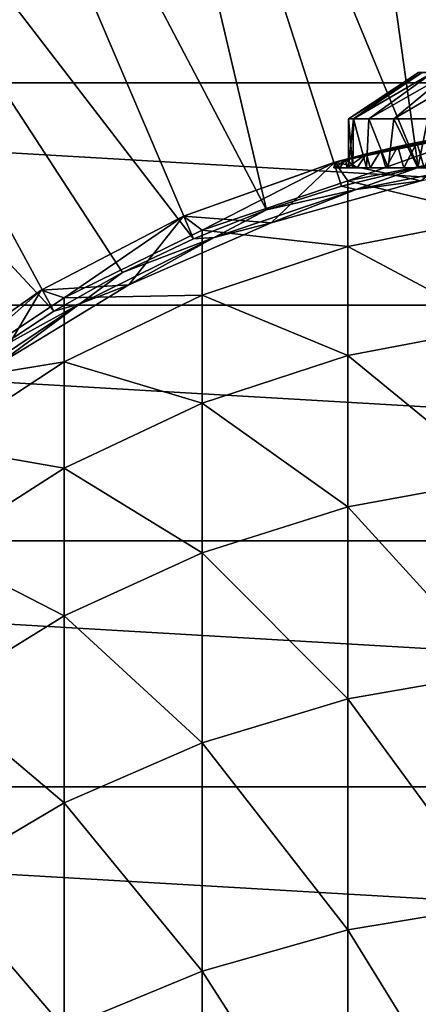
# Model space of a CAD drawing. Header units: metres. Extents: x -27 to 80, y -171 to 27.
# Tile 78 of 117: x -6.45 to -2.39, y 2.97 to 13.01. Entities that reach past the tile are written whole.
import ezdxf

# ---------------------------------------------------------------- set-up
doc = ezdxf.new("R2010")
doc.units = ezdxf.units.M
doc.layers.add('solid_509380_SW0003', color=7, linetype='CONTINUOUS')

msp = doc.modelspace()

# ---------------------------------------------------------------- linework, layer by layer
at = {"layer": 'solid_509380_SW0003'}
for points in [[(-0.801731, 11.720889, 120.187675), (-1.262555, 21.677225, 120.013718), (-3.77059, 21.384079, 120.013718)], [(-2.390258, 11.502551, 120.187675), (-3.77059, 21.384079, 120.013718), (-6.227634, 20.801748, 120.013718)], [(-1.599724, 11.638853, 120.187675), (-0.801731, 11.720889, 120.187675), (-3.77059, 21.384079, 120.013718)], [(-2.390258, 11.502551, 120.187675), (-1.599724, 11.638853, 120.187675), (-3.77059, 21.384079, 120.013718)], [(-3.934258, 11.069942, 120.187675), (-6.227634, 20.801748, 120.013718), (-8.600461, 19.93811, 120.013718)], [(-3.169647, 11.312619, 120.187675), (-2.390258, 11.502551, 120.187675), (-6.227634, 20.801748, 120.013718)], [(-3.934258, 11.069942, 120.187675), (-3.169647, 11.312619, 120.187675), (-6.227634, 20.801748, 120.013718)], [(-4.680526, 10.775653, 120.187675), (-8.600461, 19.93811, 120.013718), (-10.856981, 18.804842, 120.013718)], [(-4.680526, 10.775653, 120.187675), (-3.934258, 11.069942, 120.187675), (-8.600461, 19.93811, 120.013718)], [(-6.104216, 10.037956, 120.187675), (-10.856981, 18.804842, 120.013718), (-12.966679, 17.417273, 120.013718)], [(-5.404972, 10.431122, 120.187675), (-4.680526, 10.775653, 120.187675), (-10.856981, 18.804842, 120.013718)], [(-6.104216, 10.037956, 120.187675), (-5.404972, 10.431122, 120.187675), (-10.856981, 18.804842, 120.013718)], [(-6.775, 9.597989, 120.187675), (-6.104216, 10.037956, 120.187675), (-12.966679, 17.417273, 120.013718)], [(-18.798466, 12.363962), (-17.235994, 14.462728), (18.798466, 12.363962)], [(-17.235994, 14.462728), (17.235994, 14.462728), (18.798466, 12.363962)], [(-3.1, 12, 126.995499), (-2.384991, 12.471513, 126.995499), (-2.348758, 12.471513, 126.581345)], [(-3.047217, 12, 127.565117), (-2.384991, 12.471513, 126.995499), (-3.1, 12, 126.995499)], [(-3.047217, 12, 126.425873), (-3.1, 12, 126.995499), (-2.348758, 12.471513, 126.581345)], [(-3.047217, 12, 127.565117), (-2.348758, 12.471513, 127.409645), (-2.384991, 12.471513, 126.995499)], [(-3.047217, 12, 126.425873), (-2.348758, 12.471513, 126.581345), (-2.241158, 12.471513, 126.179779)], [(-2.890663, 12, 125.875648), (-3.047217, 12, 126.425873), (-2.241158, 12.471513, 126.179779)], [(-3.047217, 12, 127.565117), (-2.241158, 12.471513, 127.811211), (-2.348758, 12.471513, 127.409645)], [(-3.047217, 12, 127.565117), (-2.890663, 12, 128.115341), (-2.241158, 12.471513, 127.811211)], [(-2.890663, 12, 125.875648), (-2.241158, 12.471513, 126.179779), (-2.065463, 12.471513, 125.803001)], [(-2.635668, 12, 125.363548), (-2.890663, 12, 125.875648), (-2.065463, 12.471513, 125.803001)], [(-2.890663, 12, 128.115341), (-2.065463, 12.471513, 128.187988), (-2.241158, 12.471513, 127.811211)], [(-2.890663, 12, 128.115341), (-2.635668, 12, 128.627441), (-2.065463, 12.471513, 128.187988)], [(-2.635668, 12, 125.363548), (-2.065463, 12.471513, 125.803001), (-1.827009, 12.471513, 125.462456)], [(-2.290935, 12, 124.907051), (-2.635668, 12, 125.363548), (-1.827009, 12.471513, 125.462456)], [(-2.635668, 12, 128.627441), (-1.827009, 12.471513, 128.528534), (-2.065463, 12.471513, 128.187988)], [(-2.635668, 12, 128.627441), (-2.290935, 12, 129.083939), (-1.827009, 12.471513, 128.528534)], [(-20.10673, 10.097991), (-18.798466, 12.363962), (20.10673, 10.097991)], [(-18.798466, 12.363962), (18.798466, 12.363962), (20.10673, 10.097991)], [(-3.1, 12, 126.995499), (-3.1, 11.5, 126.995499), (-3.053995, 11.5, 127.52758)], [(-3.047217, 12, 126.425873), (-3.053995, 11.5, 126.463417), (-3.1, 11.5, 126.995499)], [(-3.047217, 12, 126.425873), (-3.1, 11.5, 126.995499), (-3.1, 12, 126.995499)], [(-3.047217, 12, 127.565117), (-3.1, 12, 126.995499), (-3.053995, 11.5, 127.52758)], [(-3.047217, 12, 127.565117), (-3.053995, 11.5, 127.52758), (-2.917348, 11.5, 128.043869)], [(-3.047217, 12, 126.425873), (-2.917348, 11.5, 125.947128), (-3.053995, 11.5, 126.463417)], [(-3.047217, 12, 127.565117), (-2.917348, 11.5, 128.043869), (-2.890663, 12, 128.115341)], [(-2.890663, 12, 125.875648), (-2.917348, 11.5, 125.947128), (-3.047217, 12, 126.425873)], [(-2.890663, 12, 128.115341), (-2.917348, 11.5, 128.043869), (-2.694113, 11.5, 128.529037)], [(-2.890663, 12, 125.875648), (-2.694113, 11.5, 125.461952), (-2.917348, 11.5, 125.947128)], [(-2.890663, 12, 128.115341), (-2.694113, 11.5, 128.529037), (-2.635668, 12, 128.627441)], [(-2.635668, 12, 125.363548), (-2.694113, 11.5, 125.461952), (-2.890663, 12, 125.875648)], [(-2.635668, 12, 128.627441), (-2.694113, 11.5, 128.529037), (-2.390918, 11.5, 128.968689)], [(-2.635668, 12, 125.363548), (-2.390918, 11.5, 125.022301), (-2.694113, 11.5, 125.461952)], [(-2.635668, 12, 128.627441), (-2.390918, 11.5, 128.968689), (-2.290935, 12, 129.083939)], [(-2.290935, 12, 124.907051), (-2.390918, 11.5, 125.022301), (-2.635668, 12, 125.363548)], [(-2.290935, 12, 129.083939), (-2.390918, 11.5, 128.968689), (-2.016761, 11.5, 129.349792)], [(-2.290935, 12, 124.907051), (-2.016761, 11.5, 124.641205), (-2.390918, 11.5, 125.022301)], [(-3.23657, 11.555285, 127.290634), (-3.237561, 11.555007, 215.174133), (-1.634, 11.888231, 215.174133)], [(-3.105829, 11.367006, 219.787201), (-1.634, 11.888231, 215.174133), (-3.237561, 11.555007, 215.174133)], [(-2.361867, 11.365592, 120.495499), (-3.237515, 11.55502, 120.495499), (-1.633953, 11.888237, 120.495499)], [(-1.702815, 11.87857, 124.227295), (-1.633953, 11.888237, 120.495499), (-3.237515, 11.55502, 120.495499)], [(-1.953622, 11.839906, 124.398216), (-1.702815, 11.87857, 124.227295), (-3.237515, 11.55502, 120.495499)], [(-3.129159, 11.584833, 127.873489), (-3.23657, 11.555285, 127.290634), (-1.634, 11.888231, 215.174133)], [(-2.915015, 11.640562, 128.432571), (-3.129159, 11.584833, 127.873489), (-1.634, 11.888231, 215.174133)], [(-3.105829, 11.367006, 219.787201), (-1.566314, 11.671792, 219.816895), (-1.634, 11.888231, 215.174133)], [(-2.768846, 11.676193, 128.697266), (-2.915015, 11.640562, 128.432571), (-1.634, 11.888231, 215.174133)], [(-2.597918, 11.715409, 128.948257), (-2.768846, 11.676193, 128.697266), (-1.634, 11.888231, 215.174133)], [(-2.403714, 11.756792, 129.182877), (-2.597918, 11.715409, 128.948257), (-1.634, 11.888231, 215.174133)], [(-2.188096, 11.798823, 129.39856), (-2.403714, 11.756792, 129.182877), (-1.634, 11.888231, 215.174133)], [(-2.188088, 11.798825, 124.592422), (-1.953622, 11.839906, 124.398216), (-3.237515, 11.55502, 120.495499)], [(-2.403707, 11.756793, 124.808105), (-2.188088, 11.798825, 124.592422), (-3.237515, 11.55502, 120.495499)], [(-2.597914, 11.71541, 125.042725), (-2.403707, 11.756793, 124.808105), (-3.237515, 11.55502, 120.495499)], [(-2.53546, 11.5, 129.028702), (-2.597918, 11.715409, 128.948257), (-2.403714, 11.756792, 129.182877)], [(-2.53546, 11.5, 124.962288), (-2.403707, 11.756793, 124.808105), (-2.597914, 11.71541, 125.042725)], [(-2.327633, 11.5, 124.727318), (-2.403707, 11.756793, 124.808105), (-2.53546, 11.5, 124.962288)], [(-2.53546, 11.5, 129.028702), (-2.403714, 11.756792, 129.182877), (-2.327633, 11.5, 129.263672)], [(-2.327633, 11.5, 129.263672), (-2.403714, 11.756792, 129.182877), (-2.188096, 11.798823, 129.39856)], [(-2.327633, 11.5, 124.727318), (-2.188088, 11.798825, 124.592422), (-2.403707, 11.756793, 124.808105)], [(-2.76884, 11.676195, 125.293724), (-2.597914, 11.71541, 125.042725), (-3.237515, 11.55502, 120.495499)], [(-2.915011, 11.640563, 125.558418), (-2.76884, 11.676195, 125.293724), (-3.237515, 11.55502, 120.495499)], [(-1.566314, 10.996381, 224.420486), (-1.566314, 11.671792, 219.816895), (-3.105829, 11.367006, 219.787201)], [(-2.878538, 11.5, 128.504303), (-2.915015, 11.640562, 128.432571), (-2.768846, 11.676193, 128.697266)], [(-2.878538, 11.5, 125.486687), (-2.76884, 11.676195, 125.293724), (-2.915011, 11.640563, 125.558418)], [(-2.719648, 11.5, 125.216164), (-2.76884, 11.676195, 125.293724), (-2.878538, 11.5, 125.486687)], [(-2.878538, 11.5, 128.504303), (-2.768846, 11.676193, 128.697266), (-2.719648, 11.5, 128.774826)], [(-2.719648, 11.5, 128.774826), (-2.768846, 11.676193, 128.697266), (-2.597918, 11.715409, 128.948257)], [(-2.719648, 11.5, 125.216164), (-2.597914, 11.71541, 125.042725), (-2.76884, 11.676195, 125.293724)], [(-2.53546, 11.5, 124.962288), (-2.597914, 11.71541, 125.042725), (-2.719648, 11.5, 125.216164)], [(-2.719648, 11.5, 128.774826), (-2.597918, 11.715409, 128.948257), (-2.53546, 11.5, 129.028702)], [(-4.780813, 11.006536, 215.174133), (-3.237561, 11.555007, 215.174133), (-4.780764, 11.006557, 120.495499)], [(-4.592201, 10.864826, 219.738297), (-3.237561, 11.555007, 215.174133), (-4.780813, 11.006536, 215.174133)], [(-4.780764, 11.006557, 120.495499), (-3.237561, 11.555007, 215.174133), (-3.23657, 11.555285, 127.290634)], [(-4.780764, 11.006557, 120.495499), (-3.23657, 11.555285, 127.290634), (-3.236569, 11.555285, 126.700348)], [(-3.236569, 11.555285, 126.700348), (-3.237515, 11.55502, 120.495499), (-4.780764, 11.006557, 120.495499)], [(-3.887416, 10.938148, 120.495499), (-4.780764, 11.006557, 120.495499), (-3.237515, 11.55502, 120.495499)], [(-4.592201, 10.864826, 219.738297), (-3.105829, 11.367006, 219.787201), (-3.237561, 11.555007, 215.174133)], [(-2.361867, 11.365592, 120.495499), (-3.887416, 10.938148, 120.495499), (-3.237515, 11.55502, 120.495499)], [(-3.25, 11.5, 126.995499), (-3.236569, 11.555285, 126.700348), (-3.23657, 11.555285, 127.290634)], [(-3.234856, 11.5, 126.682129), (-3.236569, 11.555285, 126.700348), (-3.25, 11.5, 126.995499)], [(-3.25, 11.5, 126.995499), (-3.23657, 11.555285, 127.290634), (-3.234856, 11.5, 127.308868)], [(-3.129156, 11.584834, 126.117493), (-2.915011, 11.640563, 125.558418), (-3.237515, 11.55502, 120.495499)], [(-3.236569, 11.555285, 126.700348), (-3.129156, 11.584834, 126.117493), (-3.237515, 11.55502, 120.495499)], [(-3.234856, 11.5, 127.308868), (-3.23657, 11.555285, 127.290634), (-3.129159, 11.584833, 127.873489)], [(-3.18959, 11.5, 126.371788), (-3.129156, 11.584834, 126.117493), (-3.236569, 11.555285, 126.700348)], [(-3.18959, 11.5, 126.371788), (-3.236569, 11.555285, 126.700348), (-3.234856, 11.5, 126.682129)], [(-3.234856, 11.5, 127.308868), (-3.129159, 11.584833, 127.873489), (-3.18959, 11.5, 127.619202)], [(-3.114587, 11.5, 126.067139), (-3.129156, 11.584834, 126.117493), (-3.18959, 11.5, 126.371788)], [(-3.18959, 11.5, 127.619202), (-3.129159, 11.584833, 127.873489), (-3.114587, 11.5, 127.923859)], [(-3.114587, 11.5, 127.923859), (-3.129159, 11.584833, 127.873489), (-2.915015, 11.640562, 128.432571)], [(-3.010577, 11.5, 125.771194), (-2.915011, 11.640563, 125.558418), (-3.129156, 11.584834, 126.117493)], [(-3.010577, 11.5, 125.771194), (-3.129156, 11.584834, 126.117493), (-3.114587, 11.5, 126.067139)], [(-3.114587, 11.5, 127.923859), (-2.915015, 11.640562, 128.432571), (-3.010577, 11.5, 128.219803)], [(-1.524077, 11.576516, 120.180222), (-2.390258, 11.502551, 120.187675), (-3.022077, 11.278545, 120.180222)], [(-2.3618, 11.365605, 120.155807), (-1.524077, 11.576516, 120.180222), (-3.022077, 11.278545, 120.180222)], [(-2.878538, 11.5, 125.486687), (-2.915011, 11.640563, 125.558418), (-3.010577, 11.5, 125.771194)], [(-3.010577, 11.5, 128.219803), (-2.915015, 11.640562, 128.432571), (-2.878538, 11.5, 128.504303)], [(-1.524077, 11.576516, 120.180222), (-1.599724, 11.638853, 120.187675), (-2.390258, 11.502551, 120.187675)], [(-3.25, 11.5, 126.995499), (-3.234856, 11.5, 127.308868), (-3.1, 11.5, 126.995499)], [(-3.053995, 11.5, 126.463417), (-3.25, 11.5, 126.995499), (-3.1, 11.5, 126.995499)], [(-3.053995, 11.5, 126.463417), (-3.234856, 11.5, 126.682129), (-3.25, 11.5, 126.995499)], [(-3.234856, 11.5, 127.308868), (-3.053995, 11.5, 127.52758), (-3.1, 11.5, 126.995499)], [(-3.234856, 11.5, 127.308868), (-3.18959, 11.5, 127.619202), (-3.053995, 11.5, 127.52758)], [(-3.053995, 11.5, 126.463417), (-3.18959, 11.5, 126.371788), (-3.234856, 11.5, 126.682129)], [(-3.18959, 11.5, 127.619202), (-3.114587, 11.5, 127.923859), (-3.053995, 11.5, 127.52758)], [(-2.917348, 11.5, 125.947128), (-3.114587, 11.5, 126.067139), (-3.18959, 11.5, 126.371788)], [(-3.053995, 11.5, 126.463417), (-2.917348, 11.5, 125.947128), (-3.18959, 11.5, 126.371788)], [(-3.022077, 11.278545, 120.180222), (-2.390258, 11.502551, 120.187675), (-3.169647, 11.312619, 120.187675)], [(-3.114587, 11.5, 127.923859), (-2.917348, 11.5, 128.043869), (-3.053995, 11.5, 127.52758)], [(-3.114587, 11.5, 127.923859), (-3.010577, 11.5, 128.219803), (-2.917348, 11.5, 128.043869)], [(-2.917348, 11.5, 125.947128), (-3.010577, 11.5, 125.771194), (-3.114587, 11.5, 126.067139)], [(-3.010577, 11.5, 128.219803), (-2.878538, 11.5, 128.504303), (-2.917348, 11.5, 128.043869)], [(-2.694113, 11.5, 125.461952), (-2.878538, 11.5, 125.486687), (-3.010577, 11.5, 125.771194)], [(-2.917348, 11.5, 125.947128), (-2.694113, 11.5, 125.461952), (-3.010577, 11.5, 125.771194)], [(-2.878538, 11.5, 128.504303), (-2.694113, 11.5, 128.529037), (-2.917348, 11.5, 128.043869)], [(-2.878538, 11.5, 128.504303), (-2.719648, 11.5, 128.774826), (-2.694113, 11.5, 128.529037)], [(-2.694113, 11.5, 125.461952), (-2.719648, 11.5, 125.216164), (-2.878538, 11.5, 125.486687)], [(-2.719648, 11.5, 128.774826), (-2.390918, 11.5, 128.968689), (-2.694113, 11.5, 128.529037)], [(-2.719648, 11.5, 128.774826), (-2.53546, 11.5, 129.028702), (-2.390918, 11.5, 128.968689)], [(-2.390918, 11.5, 125.022301), (-2.53546, 11.5, 124.962288), (-2.719648, 11.5, 125.216164)], [(-2.694113, 11.5, 125.461952), (-2.390918, 11.5, 125.022301), (-2.719648, 11.5, 125.216164)], [(-2.53546, 11.5, 129.028702), (-2.327633, 11.5, 129.263672), (-2.390918, 11.5, 128.968689)], [(-2.016761, 11.5, 124.641205), (-2.327633, 11.5, 124.727318), (-2.53546, 11.5, 124.962288)], [(-2.390918, 11.5, 125.022301), (-2.016761, 11.5, 124.641205), (-2.53546, 11.5, 124.962288)], [(-2.327633, 11.5, 129.263672), (-2.016761, 11.5, 129.349792), (-2.390918, 11.5, 128.968689)], [(-3.105829, 10.695913, 224.361374), (-3.105829, 11.367006, 219.787201), (-4.592201, 10.864826, 219.738297)], [(-3.887419, 10.938148, 120.155807), (-2.3618, 11.365605, 120.155807), (-3.022077, 11.278545, 120.180222)], [(-2.361867, 11.365592, 120.495499), (-2.3618, 11.365605, 120.155807), (-3.887419, 10.938148, 120.155807)], [(-2.361867, 11.365592, 120.495499), (-3.887419, 10.938148, 120.155807), (-3.887416, 10.938148, 120.495499)], [(-3.105829, 10.695913, 224.361374), (-1.566314, 10.996381, 224.420486), (-3.105829, 11.367006, 219.787201)], [(-3.022077, 11.278545, 120.180222), (-3.934258, 11.069942, 120.187675), (-4.468369, 10.787596, 120.180222)], [(-3.887419, 10.938148, 120.155807), (-3.022077, 11.278545, 120.180222), (-4.468369, 10.787596, 120.180222)], [(-3.022077, 11.278545, 120.180222), (-3.169647, 11.312619, 120.187675), (-3.934258, 11.069942, 120.187675)], [(-4.468369, 10.787596, 120.180222), (-3.934258, 11.069942, 120.187675), (-4.680526, 10.775653, 120.187675)], [(-6.235007, 10.253033, 215.174133), (-4.780813, 11.006536, 215.174133), (-6.235004, 10.253032, 120.495499)], [(-6, 10.173846, 219.671005), (-4.780813, 11.006536, 215.174133), (-6.235007, 10.253033, 215.174133)], [(-5.34059, 10.306948, 120.495499), (-6.235004, 10.253032, 120.495499), (-4.780764, 11.006557, 120.495499)], [(-4.780813, 11.006536, 215.174133), (-4.780764, 11.006557, 120.495499), (-6.235004, 10.253032, 120.495499)], [(-6, 10.173846, 219.671005), (-4.592201, 10.864826, 219.738297), (-4.780813, 11.006536, 215.174133)], [(-3.887416, 10.938148, 120.495499), (-5.34059, 10.306948, 120.495499), (-4.780764, 11.006557, 120.495499)], [(-1.566314, 9.877479, 228.936829), (-1.566314, 10.996381, 224.420486), (-3.105829, 10.695913, 224.361374)], [(-4.592201, 10.200849, 224.263977), (-4.592201, 10.864826, 219.738297), (-6, 10.173846, 219.671005)], [(-5.340622, 10.306932, 120.155807), (-3.887419, 10.938148, 120.155807), (-4.468369, 10.787596, 120.180222)], [(-3.887416, 10.938148, 120.495499), (-3.887419, 10.938148, 120.155807), (-5.340622, 10.306932, 120.155807)], [(-3.887416, 10.938148, 120.495499), (-5.340622, 10.306932, 120.155807), (-5.34059, 10.306948, 120.495499)], [(-4.592201, 10.200849, 224.263977), (-3.105829, 10.695913, 224.361374), (-4.592201, 10.864826, 219.738297)], [(-4.468369, 10.787596, 120.180222), (-5.404972, 10.431122, 120.187675), (-5.838204, 10.112067, 120.180222)], [(-5.340622, 10.306932, 120.155807), (-4.468369, 10.787596, 120.180222), (-5.838204, 10.112067, 120.180222)], [(-4.468369, 10.787596, 120.180222), (-4.680526, 10.775653, 120.187675), (-5.404972, 10.431122, 120.187675)], [(-3.105829, 9.584164, 228.848846), (-3.105829, 10.695913, 224.361374), (-4.592201, 10.200849, 224.263977)], [(-3.105829, 9.584164, 228.848846), (-1.566314, 9.877479, 228.936829), (-3.105829, 10.695913, 224.361374)], [(-5.838204, 10.112067, 120.180222), (-5.404972, 10.431122, 120.187675), (-6.104216, 10.037956, 120.187675)], [(-6.235007, 10.253033, 215.174133), (-6.235004, 10.253032, 120.495499), (-7.573114, 9.308485, 120.495499)], [(-7.573055, 9.308536, 215.174133), (-6.235007, 10.253033, 215.174133), (-7.573114, 9.308485, 120.495499)], [(-6.694348, 9.483711, 120.495499), (-7.573114, 9.308485, 120.495499), (-6.235004, 10.253032, 120.495499)], [(-7.305137, 9.305888, 219.586472), (-6.235007, 10.253033, 215.174133), (-7.573055, 9.308536, 215.174133)], [(-7.305137, 9.305888, 219.586472), (-6, 10.173846, 219.671005), (-6.235007, 10.253033, 215.174133)], [(-5.34059, 10.306948, 120.495499), (-6.694339, 9.483718, 120.155807), (-6.694348, 9.483711, 120.495499)], [(-5.34059, 10.306948, 120.495499), (-6.694348, 9.483711, 120.495499), (-6.235004, 10.253032, 120.495499)], [(-5.34059, 10.306948, 120.495499), (-5.340622, 10.306932, 120.155807), (-6.694339, 9.483718, 120.155807)], [(-6.694339, 9.483718, 120.155807), (-5.340622, 10.306932, 120.155807), (-5.838204, 10.112067, 120.180222)], [(-6, 9.519658, 224.129944), (-6, 10.173846, 219.671005), (-7.305137, 9.305888, 219.586472)], [(-6, 9.519658, 224.129944), (-4.592201, 10.200849, 224.263977), (-6, 10.173846, 219.671005)], [(-4.592201, 9.100885, 228.703857), (-4.592201, 10.200849, 224.263977), (-6, 9.519658, 224.129944)], [(-4.592201, 9.100885, 228.703857), (-3.105829, 9.584164, 228.848846), (-4.592201, 10.200849, 224.263977)], [(-21.143082, 7.695457), (-20.10673, 10.097991), (21.143082, 7.695457)], [(-20.10673, 10.097991), (20.10673, 10.097991), (21.143082, 7.695457)], [(-5.838204, 10.112067, 120.180222), (-6.775, 9.597989, 120.187675), (-7.108148, 9.263518, 120.180222)], [(-6.694339, 9.483718, 120.155807), (-5.838204, 10.112067, 120.180222), (-7.108148, 9.263518, 120.180222)], [(-5.838204, 10.112067, 120.180222), (-6.104216, 10.037956, 120.187675), (-6.775, 9.597989, 120.187675)], [(-1.566314, 8.325643, 233.323303), (-1.566314, 9.877479, 228.936829), (-3.105829, 9.584164, 228.848846)], [(-3.105829, 8.04225, 233.20726), (-3.105829, 9.584164, 228.848846), (-4.592201, 9.100885, 228.703857)], [(-3.105829, 8.04225, 233.20726), (-1.566314, 8.325643, 233.323303), (-3.105829, 9.584164, 228.848846)], [(-7.305137, 8.663997, 223.961609), (-6, 9.519658, 224.129944), (-7.305137, 9.305888, 219.586472)], [(-6, 8.435913, 228.504379), (-6, 9.519658, 224.129944), (-7.305137, 8.663997, 223.961609)], [(-6, 8.435913, 228.504379), (-4.592201, 9.100885, 228.703857), (-6, 9.519658, 224.129944)], [(-4.592201, 7.575319, 233.016083), (-4.592201, 9.100885, 228.703857), (-6, 8.435913, 228.504379)], [(-4.592201, 7.575319, 233.016083), (-3.105829, 8.04225, 233.20726), (-4.592201, 9.100885, 228.703857)], [(-7.305137, 7.600624, 228.253799), (-6, 8.435913, 228.504379), (-7.305137, 8.663997, 223.961609)], [(-6, 6.932839, 232.753021), (-6, 8.435913, 228.504379), (-7.305137, 7.600624, 228.253799)], [(-6, 6.932839, 232.753021), (-4.592201, 7.575319, 233.016083), (-6, 8.435913, 228.504379)], [(-1.566314, 6.355518, 237.538498), (-1.566314, 8.325643, 233.323303), (-3.105829, 8.04225, 233.20726)], [(-3.105829, 6.084721, 237.395523), (-3.105829, 8.04225, 233.20726), (-4.592201, 7.575319, 233.016083)], [(-3.105829, 6.084721, 237.395523), (-1.566314, 6.355518, 237.538498), (-3.105829, 8.04225, 233.20726)], [(-21.893511, 5.188846), (-21.143082, 7.695457), (21.893511, 5.188846)], [(-21.143082, 7.695457), (21.143082, 7.695457), (21.893511, 5.188846)], [(-7.305137, 6.125804, 232.422577), (-6, 6.932839, 232.753021), (-7.305137, 7.600624, 228.253799)], [(-4.592201, 5.638544, 237.159927), (-4.592201, 7.575319, 233.016083), (-6, 6.932839, 232.753021)], [(-4.592201, 5.638544, 237.159927), (-3.105829, 6.084721, 237.395523), (-4.592201, 7.575319, 233.016083)], [(-6, 5.02462, 236.83577), (-6, 6.932839, 232.753021), (-7.305137, 6.125804, 232.422577)], [(-6, 5.02462, 236.83577), (-4.592201, 5.638544, 237.159927), (-6, 6.932839, 232.753021)], [(-1.566314, 3.985696, 241.542648), (-1.566314, 6.355518, 237.538498), (-3.105829, 6.084721, 237.395523)], [(-7.305137, 4.253455, 236.428574), (-6, 5.02462, 236.83577), (-7.305137, 6.125804, 232.422577)], [(-3.105829, 3.73005, 241.374069), (-3.105829, 6.084721, 237.395523), (-4.592201, 5.638544, 237.159927)], [(-3.105829, 3.73005, 241.374069), (-1.566314, 3.985696, 241.542648), (-3.105829, 6.084721, 237.395523)], [(-4.592201, 3.308837, 241.096298), (-4.592201, 5.638544, 237.159927), (-6, 5.02462, 236.83577)], [(-4.592201, 3.308837, 241.096298), (-3.105829, 3.73005, 241.374069), (-4.592201, 5.638544, 237.159927)], [(-22.34786, 2.612112), (-21.893511, 5.188846), (22.34786, 2.612112)], [(-21.893511, 5.188846), (21.893511, 5.188846), (22.34786, 2.612112)], [(-6, 2.729263, 240.714096), (-6, 5.02462, 236.83577), (-7.305137, 4.253455, 236.428574)], [(-6, 2.729263, 240.714096), (-4.592201, 3.308837, 241.096298), (-6, 5.02462, 236.83577)], [(-7.305137, 2.001245, 240.234009), (-6, 2.729263, 240.714096), (-7.305137, 4.253455, 236.428574)], [(-1.566314, 1.238541, 245.297974), (-1.566314, 3.985696, 241.542648), (-3.105829, 3.73005, 241.374069)], [(-3.105829, 1.000458, 245.105377), (-3.105829, 3.73005, 241.374069), (-4.592201, 3.308837, 241.096298)], [(-3.105829, 1.000458, 245.105377), (-1.566314, 1.238541, 245.297974), (-3.105829, 3.73005, 241.374069)], [(-4.592201, 0.608184, 244.788055), (-4.592201, 3.308837, 241.096298), (-6, 2.729263, 240.714096)], [(-4.592201, 0.608184, 244.788055), (-3.105829, 1.000458, 245.105377), (-4.592201, 3.308837, 241.096298)]]:
    msp.add_3dface(points, dxfattribs=at)

doc.saveas('drawing.dxf')
